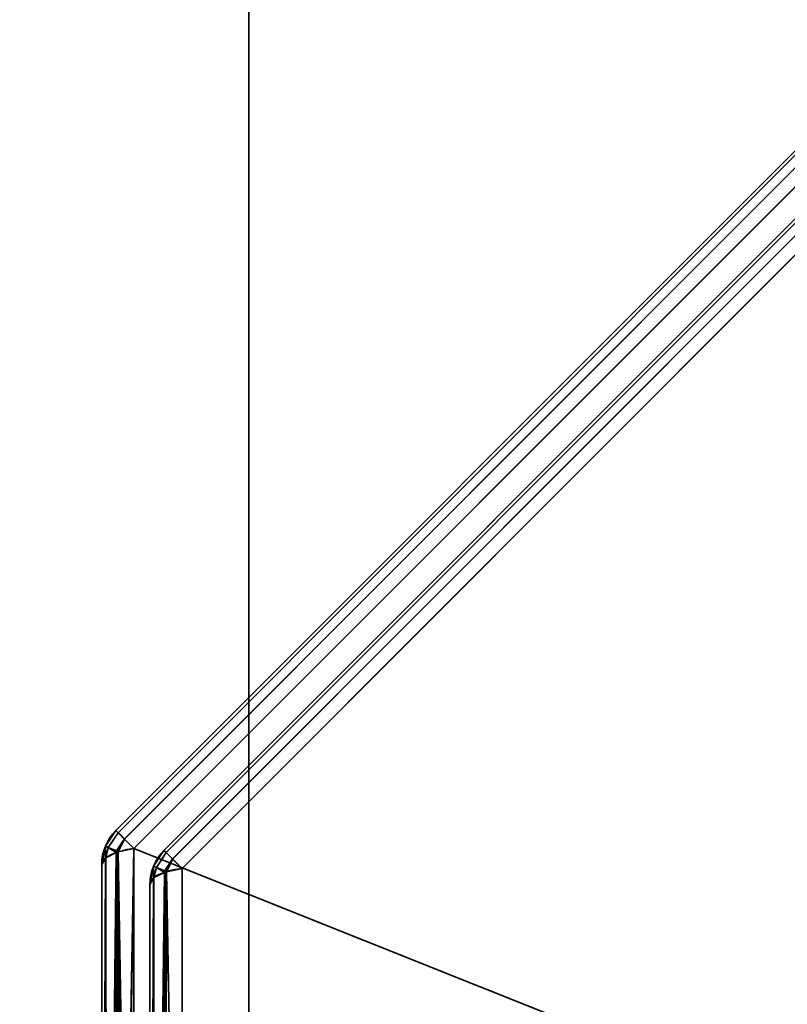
# Model space of a CAD drawing. Header units: millimetres. Extents: x -488 to 6688, y -115 to 115.
# Tile 28 of 256: x -341 to -330, y -11 to 3. Entities that reach past the tile are written whole.
import ezdxf

# ---------------------------------------------------------------- set-up
doc = ezdxf.new("R2010")
doc.units = ezdxf.units.MM
doc.layers.add('151', color=7, linetype='Continuous', true_color=0xffffff)

# ---------------------------------------------------------------- blocks, each defined once
blk = doc.blocks.new('UG_SURFACE_001')
at = {"layer": '151', "color": 252, "linetype": 'Continuous', "lineweight": 35}
for points in [[(-487.5, -15, -10.75), (-487.5, 115, -10.75), (-337.5, 115, -10.75), (-337.5, -15, -10.75)], [(487.5, -15, 2194.25), (487.5, 115, 2194.25), (-487.5, 115, 2194.25), (-487.5, -15, 2194.25)], [(-337.5, -15, -10.75), (-337.5, 115, -10.75), (-337.5, 115, 2044.25), (-337.5, -15, 2044.25)], [(-337.5, -15, 2044.25), (-337.5, 115, 2044.25), (337.5, 115, 2044.25), (337.5, -15, 2044.25)]]:
    blk.add_3dface(points, dxfattribs=at)
blk = doc.blocks.new('UG_SURFACE_051')
at = {"layer": '151', "color": 252, "linetype": 'Continuous', "lineweight": 35}
for points in [[(-339.404, -8.637, 1159.986), (-329.363, 1.404, 1159.986), (-329.395, 1.436, 1159.739), (-339.436, -8.605, 1159.739)], [(-329.363, 1.404, 1012.514), (-339.404, -8.637, 1012.514), (-339.436, -8.605, 1012.761), (-329.395, 1.436, 1012.761)], [(-329.395, 1.436, 1159.739), (-329.395, 1.436, 1012.761), (-339.436, -8.605, 1012.761), (-339.436, -8.605, 1159.739)], [(-329.363, 1.404, 1159.987), (-329.363, 1.404, 1159.986), (-339.404, -8.637, 1159.986), (-339.404, -8.637, 1159.987)], [(-339.404, -8.637, 1159.987), (-339.312, -8.729, 1160.201), (-329.271, 1.312, 1160.201), (-329.363, 1.404, 1159.987)], [(-329.363, 1.404, 1012.513), (-329.271, 1.312, 1012.299), (-339.312, -8.729, 1012.299), (-339.404, -8.637, 1012.513)], [(-339.404, -8.637, 1012.513), (-339.404, -8.637, 1012.514), (-329.363, 1.404, 1012.514), (-329.363, 1.404, 1012.513)], [(-329.27, 1.311, 1160.204), (-329.271, 1.312, 1160.201), (-339.312, -8.729, 1160.201), (-339.311, -8.73, 1160.204)], [(-339.311, -8.73, 1012.296), (-339.312, -8.729, 1012.299), (-329.271, 1.312, 1012.299), (-329.27, 1.311, 1012.296)], [(-339.311, -8.73, 1160.204), (-339.173, -8.868, 1160.357), (-329.132, 1.173, 1160.357), (-329.27, 1.311, 1160.204)], [(-329.27, 1.311, 1012.296), (-329.132, 1.173, 1012.143), (-339.173, -8.868, 1012.143), (-339.311, -8.73, 1012.296)], [(-329.132, 1.173, 1160.357), (-339.173, -8.868, 1160.357), (-339.173, -22.332, 1165.419), (-319.748, -22.332, 1172.723)], [(-339.173, -8.868, 1012.143), (-329.132, 1.173, 1012.143), (-315.668, 1.173, 1007.081), (-315.668, -18.252, 999.777)], [(-338.704, -8.927, 1012.935), (-329.073, 0.704, 1012.935), (-329.105, 0.736, 1013.182), (-338.736, -8.895, 1013.182)], [(-329.105, 0.736, 1159.318), (-338.736, -8.895, 1159.318), (-338.736, -8.895, 1013.182), (-329.105, 0.736, 1013.182)], [(-329.073, 0.704, 1159.565), (-338.704, -8.927, 1159.565), (-338.736, -8.895, 1159.318), (-329.105, 0.736, 1159.318)], [(-329.073, 0.704, 1012.933), (-329.073, 0.704, 1012.935), (-338.704, -8.927, 1012.935), (-338.704, -8.927, 1012.933)], [(-338.704, -8.927, 1012.933), (-338.612, -9.019, 1012.72), (-328.981, 0.612, 1012.72), (-329.073, 0.704, 1012.933)], [(-329.073, 0.704, 1159.567), (-328.981, 0.612, 1159.78), (-338.612, -9.019, 1159.78), (-338.704, -8.927, 1159.567)], [(-338.704, -8.927, 1159.567), (-338.704, -8.927, 1159.565), (-329.073, 0.704, 1159.565), (-329.073, 0.704, 1159.567)], [(-328.98, 0.611, 1012.717), (-328.981, 0.612, 1012.72), (-338.612, -9.019, 1012.72), (-338.611, -9.02, 1012.717)], [(-338.611, -9.02, 1159.783), (-338.612, -9.019, 1159.78), (-328.981, 0.612, 1159.78), (-328.98, 0.611, 1159.783)], [(-338.611, -9.02, 1012.717), (-338.473, -9.157, 1012.564), (-328.843, 0.473, 1012.564), (-328.98, 0.611, 1012.717)], [(-328.98, 0.611, 1159.783), (-328.843, 0.473, 1159.936), (-338.473, -9.157, 1159.936), (-338.611, -9.02, 1159.783)], [(-319.515, -22.565, 1172.105), (-338.473, -21.868, 1164.715), (-338.473, -9.157, 1159.936), (-328.843, 0.473, 1159.936)], [(-328.843, 0.473, 1012.564), (-338.473, -9.157, 1012.564), (-338.473, -21.868, 1007.785), (-319.515, -22.565, 1000.395)], [(-339.587, -8.832, 1012.761), (-339.587, -8.832, 1159.739), (-339.436, -8.605, 1159.739), (-339.436, -8.605, 1012.761)], [(-339.546, -8.851, 1159.987), (-339.404, -8.637, 1159.986), (-339.436, -8.605, 1159.739), (-339.587, -8.832, 1159.739)], [(-339.587, -8.832, 1012.761), (-339.436, -8.605, 1012.761), (-339.404, -8.637, 1012.514), (-339.546, -8.851, 1012.513)], [(-339.546, -8.851, 1159.987), (-339.404, -8.637, 1159.987), (-339.404, -8.637, 1159.986)], [(-339.312, -8.729, 1160.201), (-339.404, -8.637, 1159.987), (-339.546, -8.851, 1159.987), (-339.425, -8.901, 1160.204)], [(-339.425, -8.901, 1012.296), (-339.546, -8.851, 1012.513), (-339.404, -8.637, 1012.513), (-339.312, -8.729, 1012.299)], [(-339.404, -8.637, 1012.514), (-339.404, -8.637, 1012.513), (-339.546, -8.851, 1012.513)], [(-339.425, -8.901, 1160.204), (-339.311, -8.73, 1160.204), (-339.312, -8.729, 1160.201)], [(-339.312, -8.729, 1012.299), (-339.311, -8.73, 1012.296), (-339.425, -8.901, 1012.296)], [(-339.311, -8.73, 1160.204), (-339.425, -8.901, 1160.204), (-339.4, -8.916, 1160.228)], [(-339.4, -8.916, 1012.272), (-339.425, -8.901, 1012.296), (-339.311, -8.73, 1012.296)], [(-339.4, -8.916, 1160.228), (-339.173, -8.868, 1160.357), (-339.311, -8.73, 1160.204)], [(-339.311, -8.73, 1012.296), (-339.173, -8.868, 1012.143), (-339.4, -8.916, 1012.272)], [(-339.588, -8.834, 1012.761), (-339.641, -9.1, 1012.761), (-339.641, -9.1, 1159.739), (-339.588, -8.834, 1159.739)], [(-339.588, -8.834, 1159.739), (-339.641, -9.1, 1159.739), (-339.586, -9.007, 1159.987)], [(-339.586, -9.007, 1012.513), (-339.641, -9.1, 1012.761), (-339.588, -8.834, 1012.761)], [(-339.588, -8.834, 1159.739), (-339.587, -8.832, 1159.739), (-339.587, -8.832, 1012.761), (-339.588, -8.834, 1012.761)], [(-339.587, -8.832, 1159.739), (-339.588, -8.834, 1159.739), (-339.546, -8.851, 1159.987)], [(-339.546, -8.851, 1012.513), (-339.588, -8.834, 1012.761), (-339.587, -8.832, 1012.761)], [(-339.586, -9.007, 1159.987), (-339.546, -8.851, 1159.987), (-339.588, -8.834, 1159.739)], [(-339.588, -8.834, 1012.761), (-339.546, -8.851, 1012.513), (-339.586, -9.007, 1012.513)], [(-339.546, -8.851, 1159.987), (-339.586, -9.007, 1159.987), (-339.583, -9.002, 1160.001)], [(-339.583, -9.002, 1012.499), (-339.586, -9.007, 1012.513), (-339.546, -8.851, 1012.513)], [(-339.546, -8.851, 1159.987), (-339.583, -9.002, 1160.001), (-339.43, -8.926, 1160.202)], [(-339.43, -8.926, 1012.298), (-339.583, -9.002, 1012.499), (-339.546, -8.851, 1012.513)], [(-339.43, -8.926, 1160.202), (-339.425, -8.901, 1160.204), (-339.546, -8.851, 1159.987)], [(-339.546, -8.851, 1012.513), (-339.425, -8.901, 1012.296), (-339.43, -8.926, 1012.298)], [(-339.173, -8.868, 1160.357), (-339.4, -8.916, 1160.228), (-339.41, -22.278, 1165.234)], [(-339.41, -22.278, 1165.234), (-339.373, -22.294, 1165.288), (-339.173, -8.868, 1160.357)], [(-339.4, -8.916, 1012.272), (-339.173, -8.868, 1012.143), (-339.173, -22.332, 1007.081)], [(-339.373, -22.294, 1165.288), (-339.173, -22.332, 1165.419), (-339.173, -8.868, 1160.357)], [(-315.668, -18.252, 999.777), (-319.748, -22.332, 999.777), (-339.173, -22.332, 1007.081), (-339.173, -8.868, 1012.143)], [(-339.583, -9.002, 1160.001), (-339.586, -9.007, 1159.987), (-339.641, -22.1, 1164.627)], [(-339.641, -22.1, 1164.627), (-339.576, -22.198, 1164.96), (-339.583, -9.002, 1160.001)], [(-339.586, -9.007, 1159.987), (-339.641, -9.1, 1159.739), (-339.641, -22.1, 1164.627)], [(-339.586, -9.007, 1012.513), (-339.636, -22.131, 1007.768), (-339.641, -22.1, 1007.873)], [(-339.641, -22.1, 1007.873), (-339.641, -9.1, 1012.761), (-339.586, -9.007, 1012.513)], [(-339.586, -9.007, 1012.513), (-339.567, -22.196, 1007.545), (-339.636, -22.131, 1007.768)], [(-339.586, -9.007, 1012.513), (-339.583, -9.002, 1012.499), (-339.567, -22.196, 1007.545)], [(-339.43, -8.926, 1160.202), (-339.583, -9.002, 1160.001), (-339.576, -22.198, 1164.96)], [(-339.567, -22.196, 1007.545), (-339.583, -9.002, 1012.499), (-339.43, -8.926, 1012.298)], [(-339.418, -8.92, 1160.219), (-339.43, -8.926, 1160.202), (-339.576, -22.198, 1164.96)], [(-339.576, -22.198, 1164.96), (-339.568, -22.21, 1165.002), (-339.418, -8.92, 1160.219)], [(-339.568, -22.21, 1165.002), (-339.41, -22.278, 1165.234), (-339.418, -8.92, 1160.219)], [(-339.43, -8.926, 1012.298), (-339.525, -22.236, 1007.41), (-339.567, -22.196, 1007.545)], [(-339.43, -8.926, 1012.298), (-339.406, -22.276, 1007.272), (-339.525, -22.236, 1007.41)], [(-339.425, -8.901, 1160.204), (-339.43, -8.926, 1160.202), (-339.418, -8.92, 1160.219)], [(-339.418, -8.92, 1012.281), (-339.43, -8.926, 1012.298), (-339.425, -8.901, 1012.296)], [(-339.43, -8.926, 1012.298), (-339.418, -8.92, 1012.281), (-339.406, -22.276, 1007.272)], [(-339.418, -8.92, 1160.219), (-339.4, -8.916, 1160.228), (-339.425, -8.901, 1160.204)], [(-339.425, -8.901, 1012.296), (-339.4, -8.916, 1012.272), (-339.418, -8.92, 1012.281)], [(-339.4, -8.916, 1160.228), (-339.418, -8.92, 1160.219), (-339.41, -22.278, 1165.234)], [(-339.406, -22.276, 1007.272), (-339.418, -8.92, 1012.281), (-339.4, -8.916, 1012.272)], [(-339.4, -8.916, 1012.272), (-339.307, -22.31, 1007.157), (-339.406, -22.276, 1007.272)], [(-339.4, -8.916, 1012.272), (-339.173, -22.332, 1007.081), (-339.307, -22.31, 1007.157)], [(-338.887, -9.122, 1159.318), (-338.887, -9.122, 1013.182), (-338.736, -8.895, 1013.182), (-338.736, -8.895, 1159.318)], [(-338.846, -9.141, 1012.933), (-338.704, -8.927, 1012.935), (-338.736, -8.895, 1013.182), (-338.887, -9.122, 1013.182)], [(-338.887, -9.122, 1159.318), (-338.736, -8.895, 1159.318), (-338.704, -8.927, 1159.565), (-338.846, -9.141, 1159.567)], [(-338.846, -9.141, 1012.933), (-338.704, -8.927, 1012.933), (-338.704, -8.927, 1012.935)], [(-338.612, -9.019, 1012.72), (-338.704, -8.927, 1012.933), (-338.846, -9.141, 1012.933), (-338.725, -9.191, 1012.717)], [(-338.725, -9.191, 1159.783), (-338.846, -9.141, 1159.567), (-338.704, -8.927, 1159.567), (-338.612, -9.019, 1159.78)], [(-338.704, -8.927, 1159.565), (-338.704, -8.927, 1159.567), (-338.846, -9.141, 1159.567)], [(-338.725, -9.191, 1012.717), (-338.611, -9.02, 1012.717), (-338.612, -9.019, 1012.72)], [(-338.612, -9.019, 1159.78), (-338.611, -9.02, 1159.783), (-338.725, -9.191, 1159.783)], [(-339.641, -22.1, 1007.873), (-339.641, -22.1, 1164.627), (-339.641, -9.1, 1159.739), (-339.641, -9.1, 1012.761)], [(-338.888, -9.123, 1159.318), (-338.941, -9.39, 1159.318), (-338.941, -9.39, 1013.182), (-338.888, -9.123, 1013.182)], [(-338.888, -9.123, 1013.182), (-338.941, -9.39, 1013.182), (-338.886, -9.297, 1012.933)], [(-338.886, -9.297, 1159.566), (-338.941, -9.39, 1159.318), (-338.888, -9.123, 1159.318)], [(-338.888, -9.123, 1013.182), (-338.887, -9.122, 1013.182), (-338.887, -9.122, 1159.318), (-338.888, -9.123, 1159.318)], [(-338.887, -9.122, 1013.182), (-338.888, -9.123, 1013.182), (-338.846, -9.141, 1012.933)], [(-338.846, -9.141, 1159.567), (-338.888, -9.123, 1159.318), (-338.887, -9.122, 1159.318)], [(-338.886, -9.297, 1012.933), (-338.846, -9.141, 1012.933), (-338.888, -9.123, 1013.182)], [(-338.888, -9.123, 1159.318), (-338.846, -9.141, 1159.567), (-338.886, -9.297, 1159.566)], [(-338.846, -9.141, 1012.933), (-338.886, -9.297, 1012.933), (-338.883, -9.291, 1012.92)], [(-338.883, -9.291, 1159.58), (-338.886, -9.297, 1159.566), (-338.846, -9.141, 1159.567)], [(-338.846, -9.141, 1012.933), (-338.883, -9.291, 1012.92), (-338.73, -9.216, 1012.718)], [(-338.73, -9.216, 1159.781), (-338.883, -9.291, 1159.58), (-338.846, -9.141, 1159.567)], [(-338.73, -9.216, 1012.718), (-338.725, -9.191, 1012.717), (-338.846, -9.141, 1012.933)], [(-338.846, -9.141, 1159.567), (-338.725, -9.191, 1159.783), (-338.73, -9.216, 1159.781)], [(-338.611, -9.02, 1012.717), (-338.725, -9.191, 1012.717), (-338.7, -9.206, 1012.692)], [(-338.7, -9.206, 1159.808), (-338.725, -9.191, 1159.783), (-338.611, -9.02, 1159.783)], [(-338.718, -21.92, 1007.923), (-338.473, -21.868, 1007.785), (-338.473, -9.157, 1012.564), (-338.7, -9.206, 1012.692)], [(-338.7, -9.206, 1012.692), (-338.473, -9.157, 1012.564), (-338.611, -9.02, 1012.717)], [(-338.611, -9.02, 1159.783), (-338.473, -9.157, 1159.936), (-338.7, -9.206, 1159.808)], [(-338.7, -9.206, 1159.808), (-338.473, -9.157, 1159.936), (-338.473, -21.868, 1164.715)], [(-338.941, -22.1, 1008.403), (-338.883, -22.002, 1008.141), (-338.883, -9.291, 1012.92), (-338.886, -9.297, 1012.933)], [(-338.886, -9.297, 1012.933), (-338.941, -9.39, 1013.182), (-338.941, -22.1, 1008.403)], [(-338.883, -22.002, 1164.359), (-338.941, -22.1, 1164.097), (-338.941, -9.39, 1159.318), (-338.886, -9.297, 1159.566)], [(-338.886, -9.297, 1159.566), (-338.883, -9.291, 1159.58), (-338.883, -22.002, 1164.359)], [(-338.883, -22.002, 1008.141), (-338.718, -21.92, 1007.923), (-338.718, -9.209, 1012.702), (-338.73, -9.216, 1012.718)], [(-338.73, -9.216, 1012.718), (-338.883, -9.291, 1012.92), (-338.883, -22.002, 1008.141)], [(-338.718, -21.92, 1164.577), (-338.883, -22.002, 1164.359), (-338.883, -9.291, 1159.58), (-338.73, -9.216, 1159.781)], [(-338.725, -9.191, 1012.717), (-338.73, -9.216, 1012.718), (-338.718, -9.209, 1012.702)], [(-338.718, -9.209, 1159.798), (-338.73, -9.216, 1159.781), (-338.725, -9.191, 1159.783)], [(-338.73, -9.216, 1159.781), (-338.718, -9.209, 1159.798), (-338.718, -21.92, 1164.577)], [(-338.718, -9.209, 1012.702), (-338.7, -9.206, 1012.692), (-338.725, -9.191, 1012.717)], [(-338.725, -9.191, 1159.783), (-338.7, -9.206, 1159.808), (-338.718, -9.209, 1159.798)], [(-338.7, -9.206, 1012.692), (-338.718, -9.209, 1012.702), (-338.718, -21.92, 1007.923)], [(-338.473, -21.868, 1164.715), (-338.718, -21.92, 1164.577), (-338.718, -9.209, 1159.798), (-338.7, -9.206, 1159.808)], [(-338.941, -9.39, 1159.318), (-338.941, -22.1, 1164.097), (-338.941, -22.1, 1008.403), (-338.941, -9.39, 1013.182)]]:
    blk.add_3dface(points, dxfattribs=at)
blk = doc.blocks.new('UG_SURFACE_054')
at = {"layer": '151', "color": 252, "linetype": 'Continuous', "lineweight": 35}
for points in [[(-339.404, -8.637, 1159.986), (-329.363, 1.404, 1159.986), (-329.395, 1.436, 1159.739), (-339.436, -8.605, 1159.739)], [(-329.363, 1.404, 1012.514), (-339.404, -8.637, 1012.514), (-339.436, -8.605, 1012.761), (-329.395, 1.436, 1012.761)], [(-329.395, 1.436, 1159.739), (-329.395, 1.436, 1012.761), (-339.436, -8.605, 1012.761), (-339.436, -8.605, 1159.739)], [(-329.363, 1.404, 1159.987), (-329.363, 1.404, 1159.986), (-339.404, -8.637, 1159.986), (-339.404, -8.637, 1159.987)], [(-339.404, -8.637, 1159.987), (-339.312, -8.729, 1160.201), (-329.271, 1.312, 1160.201), (-329.363, 1.404, 1159.987)], [(-329.363, 1.404, 1012.513), (-329.271, 1.312, 1012.299), (-339.312, -8.729, 1012.299), (-339.404, -8.637, 1012.513)], [(-339.404, -8.637, 1012.513), (-339.404, -8.637, 1012.514), (-329.363, 1.404, 1012.514), (-329.363, 1.404, 1012.513)], [(-329.27, 1.311, 1160.204), (-329.271, 1.312, 1160.201), (-339.312, -8.729, 1160.201), (-339.311, -8.73, 1160.204)], [(-339.311, -8.73, 1012.296), (-339.312, -8.729, 1012.299), (-329.271, 1.312, 1012.299), (-329.27, 1.311, 1012.296)], [(-339.311, -8.73, 1160.204), (-339.173, -8.868, 1160.357), (-329.132, 1.173, 1160.357), (-329.27, 1.311, 1160.204)], [(-329.27, 1.311, 1012.296), (-329.132, 1.173, 1012.143), (-339.173, -8.868, 1012.143), (-339.311, -8.73, 1012.296)], [(-329.132, 1.173, 1160.357), (-339.173, -8.868, 1160.357), (-339.173, -22.332, 1165.419), (-319.748, -22.332, 1172.723)], [(-339.173, -8.868, 1012.143), (-329.132, 1.173, 1012.143), (-315.668, 1.173, 1007.081), (-315.668, -18.252, 999.777)], [(-338.704, -8.927, 1012.935), (-329.073, 0.704, 1012.935), (-329.105, 0.736, 1013.182), (-338.736, -8.895, 1013.182)], [(-329.105, 0.736, 1159.318), (-338.736, -8.895, 1159.318), (-338.736, -8.895, 1013.182), (-329.105, 0.736, 1013.182)], [(-329.073, 0.704, 1159.565), (-338.704, -8.927, 1159.565), (-338.736, -8.895, 1159.318), (-329.105, 0.736, 1159.318)], [(-329.073, 0.704, 1012.933), (-329.073, 0.704, 1012.935), (-338.704, -8.927, 1012.935), (-338.704, -8.927, 1012.933)], [(-338.704, -8.927, 1012.933), (-338.612, -9.019, 1012.72), (-328.981, 0.612, 1012.72), (-329.073, 0.704, 1012.933)], [(-329.073, 0.704, 1159.567), (-328.981, 0.612, 1159.78), (-338.612, -9.019, 1159.78), (-338.704, -8.927, 1159.567)], [(-338.704, -8.927, 1159.567), (-338.704, -8.927, 1159.565), (-329.073, 0.704, 1159.565), (-329.073, 0.704, 1159.567)], [(-328.98, 0.611, 1012.717), (-328.981, 0.612, 1012.72), (-338.612, -9.019, 1012.72), (-338.611, -9.02, 1012.717)], [(-338.611, -9.02, 1159.783), (-338.612, -9.019, 1159.78), (-328.981, 0.612, 1159.78), (-328.98, 0.611, 1159.783)], [(-338.611, -9.02, 1012.717), (-338.473, -9.157, 1012.564), (-328.843, 0.473, 1012.564), (-328.98, 0.611, 1012.717)], [(-328.98, 0.611, 1159.783), (-328.843, 0.473, 1159.936), (-338.473, -9.157, 1159.936), (-338.611, -9.02, 1159.783)], [(-319.515, -22.565, 1172.105), (-338.473, -21.868, 1164.715), (-338.473, -9.157, 1159.936), (-328.843, 0.473, 1159.936)], [(-328.843, 0.473, 1012.564), (-338.473, -9.157, 1012.564), (-338.473, -21.868, 1007.785), (-319.515, -22.565, 1000.395)], [(-339.587, -8.832, 1012.761), (-339.587, -8.832, 1159.739), (-339.436, -8.605, 1159.739), (-339.436, -8.605, 1012.761)], [(-339.546, -8.851, 1159.987), (-339.404, -8.637, 1159.986), (-339.436, -8.605, 1159.739), (-339.587, -8.832, 1159.739)], [(-339.587, -8.832, 1012.761), (-339.436, -8.605, 1012.761), (-339.404, -8.637, 1012.514), (-339.546, -8.851, 1012.513)], [(-339.546, -8.851, 1159.987), (-339.404, -8.637, 1159.987), (-339.404, -8.637, 1159.986)], [(-339.312, -8.729, 1160.201), (-339.404, -8.637, 1159.987), (-339.546, -8.851, 1159.987), (-339.425, -8.901, 1160.204)], [(-339.425, -8.901, 1012.296), (-339.546, -8.851, 1012.513), (-339.404, -8.637, 1012.513), (-339.312, -8.729, 1012.299)], [(-339.404, -8.637, 1012.514), (-339.404, -8.637, 1012.513), (-339.546, -8.851, 1012.513)], [(-339.425, -8.901, 1160.204), (-339.311, -8.73, 1160.204), (-339.312, -8.729, 1160.201)], [(-339.312, -8.729, 1012.299), (-339.311, -8.73, 1012.296), (-339.425, -8.901, 1012.296)], [(-339.311, -8.73, 1160.204), (-339.425, -8.901, 1160.204), (-339.4, -8.916, 1160.228)], [(-339.4, -8.916, 1012.272), (-339.425, -8.901, 1012.296), (-339.311, -8.73, 1012.296)], [(-339.4, -8.916, 1160.228), (-339.173, -8.868, 1160.357), (-339.311, -8.73, 1160.204)], [(-339.311, -8.73, 1012.296), (-339.173, -8.868, 1012.143), (-339.4, -8.916, 1012.272)], [(-339.588, -8.834, 1012.761), (-339.641, -9.1, 1012.761), (-339.641, -9.1, 1159.739), (-339.588, -8.834, 1159.739)], [(-339.588, -8.834, 1159.739), (-339.641, -9.1, 1159.739), (-339.586, -9.007, 1159.987)], [(-339.586, -9.007, 1012.513), (-339.641, -9.1, 1012.761), (-339.588, -8.834, 1012.761)], [(-339.588, -8.834, 1159.739), (-339.587, -8.832, 1159.739), (-339.587, -8.832, 1012.761), (-339.588, -8.834, 1012.761)], [(-339.587, -8.832, 1159.739), (-339.588, -8.834, 1159.739), (-339.546, -8.851, 1159.987)], [(-339.546, -8.851, 1012.513), (-339.588, -8.834, 1012.761), (-339.587, -8.832, 1012.761)], [(-339.586, -9.007, 1159.987), (-339.546, -8.851, 1159.987), (-339.588, -8.834, 1159.739)], [(-339.588, -8.834, 1012.761), (-339.546, -8.851, 1012.513), (-339.586, -9.007, 1012.513)], [(-339.546, -8.851, 1159.987), (-339.586, -9.007, 1159.987), (-339.583, -9.002, 1160.001)], [(-339.583, -9.002, 1012.499), (-339.586, -9.007, 1012.513), (-339.546, -8.851, 1012.513)], [(-339.546, -8.851, 1159.987), (-339.583, -9.002, 1160.001), (-339.43, -8.926, 1160.202)], [(-339.43, -8.926, 1012.298), (-339.583, -9.002, 1012.499), (-339.546, -8.851, 1012.513)], [(-339.43, -8.926, 1160.202), (-339.425, -8.901, 1160.204), (-339.546, -8.851, 1159.987)], [(-339.546, -8.851, 1012.513), (-339.425, -8.901, 1012.296), (-339.43, -8.926, 1012.298)], [(-339.173, -8.868, 1160.357), (-339.4, -8.916, 1160.228), (-339.41, -22.278, 1165.234)], [(-339.41, -22.278, 1165.234), (-339.373, -22.294, 1165.288), (-339.173, -8.868, 1160.357)], [(-339.4, -8.916, 1012.272), (-339.173, -8.868, 1012.143), (-339.173, -22.332, 1007.081)], [(-339.373, -22.294, 1165.288), (-339.173, -22.332, 1165.419), (-339.173, -8.868, 1160.357)], [(-315.668, -18.252, 999.777), (-319.748, -22.332, 999.777), (-339.173, -22.332, 1007.081), (-339.173, -8.868, 1012.143)], [(-339.583, -9.002, 1160.001), (-339.586, -9.007, 1159.987), (-339.641, -22.1, 1164.627)], [(-339.641, -22.1, 1164.627), (-339.576, -22.198, 1164.96), (-339.583, -9.002, 1160.001)], [(-339.586, -9.007, 1159.987), (-339.641, -9.1, 1159.739), (-339.641, -22.1, 1164.627)], [(-339.586, -9.007, 1012.513), (-339.636, -22.131, 1007.768), (-339.641, -22.1, 1007.873)], [(-339.641, -22.1, 1007.873), (-339.641, -9.1, 1012.761), (-339.586, -9.007, 1012.513)], [(-339.586, -9.007, 1012.513), (-339.567, -22.196, 1007.545), (-339.636, -22.131, 1007.768)], [(-339.586, -9.007, 1012.513), (-339.583, -9.002, 1012.499), (-339.567, -22.196, 1007.545)], [(-339.43, -8.926, 1160.202), (-339.583, -9.002, 1160.001), (-339.576, -22.198, 1164.96)], [(-339.567, -22.196, 1007.545), (-339.583, -9.002, 1012.499), (-339.43, -8.926, 1012.298)], [(-339.418, -8.92, 1160.219), (-339.43, -8.926, 1160.202), (-339.576, -22.198, 1164.96)], [(-339.576, -22.198, 1164.96), (-339.568, -22.21, 1165.002), (-339.418, -8.92, 1160.219)], [(-339.568, -22.21, 1165.002), (-339.41, -22.278, 1165.234), (-339.418, -8.92, 1160.219)], [(-339.43, -8.926, 1012.298), (-339.525, -22.236, 1007.41), (-339.567, -22.196, 1007.545)], [(-339.43, -8.926, 1012.298), (-339.406, -22.276, 1007.272), (-339.525, -22.236, 1007.41)], [(-339.425, -8.901, 1160.204), (-339.43, -8.926, 1160.202), (-339.418, -8.92, 1160.219)], [(-339.418, -8.92, 1012.281), (-339.43, -8.926, 1012.298), (-339.425, -8.901, 1012.296)], [(-339.43, -8.926, 1012.298), (-339.418, -8.92, 1012.281), (-339.406, -22.276, 1007.272)], [(-339.418, -8.92, 1160.219), (-339.4, -8.916, 1160.228), (-339.425, -8.901, 1160.204)], [(-339.425, -8.901, 1012.296), (-339.4, -8.916, 1012.272), (-339.418, -8.92, 1012.281)], [(-339.4, -8.916, 1160.228), (-339.418, -8.92, 1160.219), (-339.41, -22.278, 1165.234)], [(-339.406, -22.276, 1007.272), (-339.418, -8.92, 1012.281), (-339.4, -8.916, 1012.272)], [(-339.4, -8.916, 1012.272), (-339.307, -22.31, 1007.157), (-339.406, -22.276, 1007.272)], [(-339.4, -8.916, 1012.272), (-339.173, -22.332, 1007.081), (-339.307, -22.31, 1007.157)], [(-338.887, -9.122, 1159.318), (-338.887, -9.122, 1013.182), (-338.736, -8.895, 1013.182), (-338.736, -8.895, 1159.318)], [(-338.846, -9.141, 1012.933), (-338.704, -8.927, 1012.935), (-338.736, -8.895, 1013.182), (-338.887, -9.122, 1013.182)], [(-338.887, -9.122, 1159.318), (-338.736, -8.895, 1159.318), (-338.704, -8.927, 1159.565), (-338.846, -9.141, 1159.567)], [(-338.846, -9.141, 1012.933), (-338.704, -8.927, 1012.933), (-338.704, -8.927, 1012.935)], [(-338.612, -9.019, 1012.72), (-338.704, -8.927, 1012.933), (-338.846, -9.141, 1012.933), (-338.725, -9.191, 1012.717)], [(-338.725, -9.191, 1159.783), (-338.846, -9.141, 1159.567), (-338.704, -8.927, 1159.567), (-338.612, -9.019, 1159.78)], [(-338.704, -8.927, 1159.565), (-338.704, -8.927, 1159.567), (-338.846, -9.141, 1159.567)], [(-338.725, -9.191, 1012.717), (-338.611, -9.02, 1012.717), (-338.612, -9.019, 1012.72)], [(-338.612, -9.019, 1159.78), (-338.611, -9.02, 1159.783), (-338.725, -9.191, 1159.783)], [(-339.641, -22.1, 1007.873), (-339.641, -22.1, 1164.627), (-339.641, -9.1, 1159.739), (-339.641, -9.1, 1012.761)], [(-338.888, -9.123, 1159.318), (-338.941, -9.39, 1159.318), (-338.941, -9.39, 1013.182), (-338.888, -9.123, 1013.182)], [(-338.888, -9.123, 1013.182), (-338.941, -9.39, 1013.182), (-338.886, -9.297, 1012.933)], [(-338.886, -9.297, 1159.566), (-338.941, -9.39, 1159.318), (-338.888, -9.123, 1159.318)], [(-338.888, -9.123, 1013.182), (-338.887, -9.122, 1013.182), (-338.887, -9.122, 1159.318), (-338.888, -9.123, 1159.318)], [(-338.887, -9.122, 1013.182), (-338.888, -9.123, 1013.182), (-338.846, -9.141, 1012.933)], [(-338.846, -9.141, 1159.567), (-338.888, -9.123, 1159.318), (-338.887, -9.122, 1159.318)], [(-338.886, -9.297, 1012.933), (-338.846, -9.141, 1012.933), (-338.888, -9.123, 1013.182)], [(-338.888, -9.123, 1159.318), (-338.846, -9.141, 1159.567), (-338.886, -9.297, 1159.566)], [(-338.846, -9.141, 1012.933), (-338.886, -9.297, 1012.933), (-338.883, -9.291, 1012.92)], [(-338.883, -9.291, 1159.58), (-338.886, -9.297, 1159.566), (-338.846, -9.141, 1159.567)], [(-338.846, -9.141, 1012.933), (-338.883, -9.291, 1012.92), (-338.73, -9.216, 1012.718)], [(-338.73, -9.216, 1159.781), (-338.883, -9.291, 1159.58), (-338.846, -9.141, 1159.567)], [(-338.73, -9.216, 1012.718), (-338.725, -9.191, 1012.717), (-338.846, -9.141, 1012.933)], [(-338.846, -9.141, 1159.567), (-338.725, -9.191, 1159.783), (-338.73, -9.216, 1159.781)], [(-338.611, -9.02, 1012.717), (-338.725, -9.191, 1012.717), (-338.7, -9.206, 1012.692)], [(-338.7, -9.206, 1159.808), (-338.725, -9.191, 1159.783), (-338.611, -9.02, 1159.783)], [(-338.718, -21.92, 1007.923), (-338.473, -21.868, 1007.785), (-338.473, -9.157, 1012.564), (-338.7, -9.206, 1012.692)], [(-338.7, -9.206, 1012.692), (-338.473, -9.157, 1012.564), (-338.611, -9.02, 1012.717)], [(-338.611, -9.02, 1159.783), (-338.473, -9.157, 1159.936), (-338.7, -9.206, 1159.808)], [(-338.7, -9.206, 1159.808), (-338.473, -9.157, 1159.936), (-338.473, -21.868, 1164.715)], [(-338.941, -22.1, 1008.403), (-338.883, -22.002, 1008.141), (-338.883, -9.291, 1012.92), (-338.886, -9.297, 1012.933)], [(-338.886, -9.297, 1012.933), (-338.941, -9.39, 1013.182), (-338.941, -22.1, 1008.403)], [(-338.883, -22.002, 1164.359), (-338.941, -22.1, 1164.097), (-338.941, -9.39, 1159.318), (-338.886, -9.297, 1159.566)], [(-338.886, -9.297, 1159.566), (-338.883, -9.291, 1159.58), (-338.883, -22.002, 1164.359)], [(-338.883, -22.002, 1008.141), (-338.718, -21.92, 1007.923), (-338.718, -9.209, 1012.702), (-338.73, -9.216, 1012.718)], [(-338.73, -9.216, 1012.718), (-338.883, -9.291, 1012.92), (-338.883, -22.002, 1008.141)], [(-338.718, -21.92, 1164.577), (-338.883, -22.002, 1164.359), (-338.883, -9.291, 1159.58), (-338.73, -9.216, 1159.781)], [(-338.725, -9.191, 1012.717), (-338.73, -9.216, 1012.718), (-338.718, -9.209, 1012.702)], [(-338.718, -9.209, 1159.798), (-338.73, -9.216, 1159.781), (-338.725, -9.191, 1159.783)], [(-338.73, -9.216, 1159.781), (-338.718, -9.209, 1159.798), (-338.718, -21.92, 1164.577)], [(-338.718, -9.209, 1012.702), (-338.7, -9.206, 1012.692), (-338.725, -9.191, 1012.717)], [(-338.725, -9.191, 1159.783), (-338.7, -9.206, 1159.808), (-338.718, -9.209, 1159.798)], [(-338.7, -9.206, 1012.692), (-338.718, -9.209, 1012.702), (-338.718, -21.92, 1007.923)], [(-338.473, -21.868, 1164.715), (-338.718, -21.92, 1164.577), (-338.718, -9.209, 1159.798), (-338.7, -9.206, 1159.808)], [(-338.941, -9.39, 1159.318), (-338.941, -22.1, 1164.097), (-338.941, -22.1, 1008.403), (-338.941, -9.39, 1013.182)]]:
    blk.add_3dface(points, dxfattribs=at)
blk = doc.blocks.new('UG_SURFACE_061')
at = {"layer": '151', "color": 252, "linetype": 'Continuous', "lineweight": 35}
for points in [[(-339.404, -8.637, 1159.986), (-329.363, 1.404, 1159.986), (-329.395, 1.436, 1159.739), (-339.436, -8.605, 1159.739)], [(-329.363, 1.404, 1012.514), (-339.404, -8.637, 1012.514), (-339.436, -8.605, 1012.761), (-329.395, 1.436, 1012.761)], [(-329.395, 1.436, 1159.739), (-329.395, 1.436, 1012.761), (-339.436, -8.605, 1012.761), (-339.436, -8.605, 1159.739)], [(-329.363, 1.404, 1159.987), (-329.363, 1.404, 1159.986), (-339.404, -8.637, 1159.986), (-339.404, -8.637, 1159.987)], [(-339.404, -8.637, 1159.987), (-339.312, -8.729, 1160.201), (-329.271, 1.312, 1160.201), (-329.363, 1.404, 1159.987)], [(-329.363, 1.404, 1012.513), (-329.271, 1.312, 1012.299), (-339.312, -8.729, 1012.299), (-339.404, -8.637, 1012.513)], [(-339.404, -8.637, 1012.513), (-339.404, -8.637, 1012.514), (-329.363, 1.404, 1012.514), (-329.363, 1.404, 1012.513)], [(-329.27, 1.311, 1160.204), (-329.271, 1.312, 1160.201), (-339.312, -8.729, 1160.201), (-339.311, -8.73, 1160.204)], [(-339.311, -8.73, 1012.296), (-339.312, -8.729, 1012.299), (-329.271, 1.312, 1012.299), (-329.27, 1.311, 1012.296)], [(-339.311, -8.73, 1160.204), (-339.173, -8.868, 1160.357), (-329.132, 1.173, 1160.357), (-329.27, 1.311, 1160.204)], [(-329.27, 1.311, 1012.296), (-329.132, 1.173, 1012.143), (-339.173, -8.868, 1012.143), (-339.311, -8.73, 1012.296)], [(-329.132, 1.173, 1160.357), (-339.173, -8.868, 1160.357), (-339.173, -22.332, 1165.419), (-319.748, -22.332, 1172.723)], [(-339.173, -8.868, 1012.143), (-329.132, 1.173, 1012.143), (-315.668, 1.173, 1007.081), (-315.668, -18.252, 999.777)], [(-338.704, -8.927, 1012.935), (-329.073, 0.704, 1012.935), (-329.105, 0.736, 1013.182), (-338.736, -8.895, 1013.182)], [(-329.105, 0.736, 1159.318), (-338.736, -8.895, 1159.318), (-338.736, -8.895, 1013.182), (-329.105, 0.736, 1013.182)], [(-329.073, 0.704, 1159.565), (-338.704, -8.927, 1159.565), (-338.736, -8.895, 1159.318), (-329.105, 0.736, 1159.318)], [(-329.073, 0.704, 1012.933), (-329.073, 0.704, 1012.935), (-338.704, -8.927, 1012.935), (-338.704, -8.927, 1012.933)], [(-338.704, -8.927, 1012.933), (-338.612, -9.019, 1012.72), (-328.981, 0.612, 1012.72), (-329.073, 0.704, 1012.933)], [(-329.073, 0.704, 1159.567), (-328.981, 0.612, 1159.78), (-338.612, -9.019, 1159.78), (-338.704, -8.927, 1159.567)], [(-338.704, -8.927, 1159.567), (-338.704, -8.927, 1159.565), (-329.073, 0.704, 1159.565), (-329.073, 0.704, 1159.567)], [(-328.98, 0.611, 1012.717), (-328.981, 0.612, 1012.72), (-338.612, -9.019, 1012.72), (-338.611, -9.02, 1012.717)], [(-338.611, -9.02, 1159.783), (-338.612, -9.019, 1159.78), (-328.981, 0.612, 1159.78), (-328.98, 0.611, 1159.783)], [(-338.611, -9.02, 1012.717), (-338.473, -9.157, 1012.564), (-328.843, 0.473, 1012.564), (-328.98, 0.611, 1012.717)], [(-328.98, 0.611, 1159.783), (-328.843, 0.473, 1159.936), (-338.473, -9.157, 1159.936), (-338.611, -9.02, 1159.783)], [(-319.515, -22.565, 1172.105), (-338.473, -21.868, 1164.715), (-338.473, -9.157, 1159.936), (-328.843, 0.473, 1159.936)], [(-328.843, 0.473, 1012.564), (-338.473, -9.157, 1012.564), (-338.473, -21.868, 1007.785), (-319.515, -22.565, 1000.395)], [(-339.587, -8.832, 1012.761), (-339.587, -8.832, 1159.739), (-339.436, -8.605, 1159.739), (-339.436, -8.605, 1012.761)], [(-339.546, -8.851, 1159.987), (-339.404, -8.637, 1159.986), (-339.436, -8.605, 1159.739), (-339.587, -8.832, 1159.739)], [(-339.587, -8.832, 1012.761), (-339.436, -8.605, 1012.761), (-339.404, -8.637, 1012.514), (-339.546, -8.851, 1012.513)], [(-339.546, -8.851, 1159.987), (-339.404, -8.637, 1159.987), (-339.404, -8.637, 1159.986)], [(-339.312, -8.729, 1160.201), (-339.404, -8.637, 1159.987), (-339.546, -8.851, 1159.987), (-339.425, -8.901, 1160.204)], [(-339.425, -8.901, 1012.296), (-339.546, -8.851, 1012.513), (-339.404, -8.637, 1012.513), (-339.312, -8.729, 1012.299)], [(-339.404, -8.637, 1012.514), (-339.404, -8.637, 1012.513), (-339.546, -8.851, 1012.513)], [(-339.425, -8.901, 1160.204), (-339.311, -8.73, 1160.204), (-339.312, -8.729, 1160.201)], [(-339.312, -8.729, 1012.299), (-339.311, -8.73, 1012.296), (-339.425, -8.901, 1012.296)], [(-339.311, -8.73, 1160.204), (-339.425, -8.901, 1160.204), (-339.4, -8.916, 1160.228)], [(-339.4, -8.916, 1012.272), (-339.425, -8.901, 1012.296), (-339.311, -8.73, 1012.296)], [(-339.4, -8.916, 1160.228), (-339.173, -8.868, 1160.357), (-339.311, -8.73, 1160.204)], [(-339.311, -8.73, 1012.296), (-339.173, -8.868, 1012.143), (-339.4, -8.916, 1012.272)], [(-339.588, -8.834, 1012.761), (-339.641, -9.1, 1012.761), (-339.641, -9.1, 1159.739), (-339.588, -8.834, 1159.739)], [(-339.588, -8.834, 1159.739), (-339.641, -9.1, 1159.739), (-339.586, -9.007, 1159.987)], [(-339.586, -9.007, 1012.513), (-339.641, -9.1, 1012.761), (-339.588, -8.834, 1012.761)], [(-339.588, -8.834, 1159.739), (-339.587, -8.832, 1159.739), (-339.587, -8.832, 1012.761), (-339.588, -8.834, 1012.761)], [(-339.587, -8.832, 1159.739), (-339.588, -8.834, 1159.739), (-339.546, -8.851, 1159.987)], [(-339.546, -8.851, 1012.513), (-339.588, -8.834, 1012.761), (-339.587, -8.832, 1012.761)], [(-339.586, -9.007, 1159.987), (-339.546, -8.851, 1159.987), (-339.588, -8.834, 1159.739)], [(-339.588, -8.834, 1012.761), (-339.546, -8.851, 1012.513), (-339.586, -9.007, 1012.513)], [(-339.546, -8.851, 1159.987), (-339.586, -9.007, 1159.987), (-339.583, -9.002, 1160.001)], [(-339.583, -9.002, 1012.499), (-339.586, -9.007, 1012.513), (-339.546, -8.851, 1012.513)], [(-339.546, -8.851, 1159.987), (-339.583, -9.002, 1160.001), (-339.43, -8.926, 1160.202)], [(-339.43, -8.926, 1012.298), (-339.583, -9.002, 1012.499), (-339.546, -8.851, 1012.513)], [(-339.43, -8.926, 1160.202), (-339.425, -8.901, 1160.204), (-339.546, -8.851, 1159.987)], [(-339.546, -8.851, 1012.513), (-339.425, -8.901, 1012.296), (-339.43, -8.926, 1012.298)], [(-339.173, -8.868, 1160.357), (-339.4, -8.916, 1160.228), (-339.41, -22.278, 1165.234)], [(-339.41, -22.278, 1165.234), (-339.373, -22.294, 1165.288), (-339.173, -8.868, 1160.357)], [(-339.4, -8.916, 1012.272), (-339.173, -8.868, 1012.143), (-339.173, -22.332, 1007.081)], [(-339.373, -22.294, 1165.288), (-339.173, -22.332, 1165.419), (-339.173, -8.868, 1160.357)], [(-315.668, -18.252, 999.777), (-319.748, -22.332, 999.777), (-339.173, -22.332, 1007.081), (-339.173, -8.868, 1012.143)], [(-339.583, -9.002, 1160.001), (-339.586, -9.007, 1159.987), (-339.641, -22.1, 1164.627)], [(-339.641, -22.1, 1164.627), (-339.576, -22.198, 1164.96), (-339.583, -9.002, 1160.001)], [(-339.586, -9.007, 1159.987), (-339.641, -9.1, 1159.739), (-339.641, -22.1, 1164.627)], [(-339.586, -9.007, 1012.513), (-339.636, -22.131, 1007.768), (-339.641, -22.1, 1007.873)], [(-339.641, -22.1, 1007.873), (-339.641, -9.1, 1012.761), (-339.586, -9.007, 1012.513)], [(-339.586, -9.007, 1012.513), (-339.567, -22.196, 1007.545), (-339.636, -22.131, 1007.768)], [(-339.586, -9.007, 1012.513), (-339.583, -9.002, 1012.499), (-339.567, -22.196, 1007.545)], [(-339.43, -8.926, 1160.202), (-339.583, -9.002, 1160.001), (-339.576, -22.198, 1164.96)], [(-339.567, -22.196, 1007.545), (-339.583, -9.002, 1012.499), (-339.43, -8.926, 1012.298)], [(-339.418, -8.92, 1160.219), (-339.43, -8.926, 1160.202), (-339.576, -22.198, 1164.96)], [(-339.576, -22.198, 1164.96), (-339.568, -22.21, 1165.002), (-339.418, -8.92, 1160.219)], [(-339.568, -22.21, 1165.002), (-339.41, -22.278, 1165.234), (-339.418, -8.92, 1160.219)], [(-339.43, -8.926, 1012.298), (-339.525, -22.236, 1007.41), (-339.567, -22.196, 1007.545)], [(-339.43, -8.926, 1012.298), (-339.406, -22.276, 1007.272), (-339.525, -22.236, 1007.41)], [(-339.425, -8.901, 1160.204), (-339.43, -8.926, 1160.202), (-339.418, -8.92, 1160.219)], [(-339.418, -8.92, 1012.281), (-339.43, -8.926, 1012.298), (-339.425, -8.901, 1012.296)], [(-339.43, -8.926, 1012.298), (-339.418, -8.92, 1012.281), (-339.406, -22.276, 1007.272)], [(-339.418, -8.92, 1160.219), (-339.4, -8.916, 1160.228), (-339.425, -8.901, 1160.204)], [(-339.425, -8.901, 1012.296), (-339.4, -8.916, 1012.272), (-339.418, -8.92, 1012.281)], [(-339.4, -8.916, 1160.228), (-339.418, -8.92, 1160.219), (-339.41, -22.278, 1165.234)], [(-339.406, -22.276, 1007.272), (-339.418, -8.92, 1012.281), (-339.4, -8.916, 1012.272)], [(-339.4, -8.916, 1012.272), (-339.307, -22.31, 1007.157), (-339.406, -22.276, 1007.272)], [(-339.4, -8.916, 1012.272), (-339.173, -22.332, 1007.081), (-339.307, -22.31, 1007.157)], [(-338.887, -9.122, 1159.318), (-338.887, -9.122, 1013.182), (-338.736, -8.895, 1013.182), (-338.736, -8.895, 1159.318)], [(-338.846, -9.141, 1012.933), (-338.704, -8.927, 1012.935), (-338.736, -8.895, 1013.182), (-338.887, -9.122, 1013.182)], [(-338.887, -9.122, 1159.318), (-338.736, -8.895, 1159.318), (-338.704, -8.927, 1159.565), (-338.846, -9.141, 1159.567)], [(-338.846, -9.141, 1012.933), (-338.704, -8.927, 1012.933), (-338.704, -8.927, 1012.935)], [(-338.612, -9.019, 1012.72), (-338.704, -8.927, 1012.933), (-338.846, -9.141, 1012.933), (-338.725, -9.191, 1012.717)], [(-338.725, -9.191, 1159.783), (-338.846, -9.141, 1159.567), (-338.704, -8.927, 1159.567), (-338.612, -9.019, 1159.78)], [(-338.704, -8.927, 1159.565), (-338.704, -8.927, 1159.567), (-338.846, -9.141, 1159.567)], [(-338.725, -9.191, 1012.717), (-338.611, -9.02, 1012.717), (-338.612, -9.019, 1012.72)], [(-338.612, -9.019, 1159.78), (-338.611, -9.02, 1159.783), (-338.725, -9.191, 1159.783)], [(-339.641, -22.1, 1007.873), (-339.641, -22.1, 1164.627), (-339.641, -9.1, 1159.739), (-339.641, -9.1, 1012.761)], [(-338.888, -9.123, 1159.318), (-338.941, -9.39, 1159.318), (-338.941, -9.39, 1013.182), (-338.888, -9.123, 1013.182)], [(-338.888, -9.123, 1013.182), (-338.941, -9.39, 1013.182), (-338.886, -9.297, 1012.933)], [(-338.886, -9.297, 1159.566), (-338.941, -9.39, 1159.318), (-338.888, -9.123, 1159.318)], [(-338.888, -9.123, 1013.182), (-338.887, -9.122, 1013.182), (-338.887, -9.122, 1159.318), (-338.888, -9.123, 1159.318)], [(-338.887, -9.122, 1013.182), (-338.888, -9.123, 1013.182), (-338.846, -9.141, 1012.933)], [(-338.846, -9.141, 1159.567), (-338.888, -9.123, 1159.318), (-338.887, -9.122, 1159.318)], [(-338.886, -9.297, 1012.933), (-338.846, -9.141, 1012.933), (-338.888, -9.123, 1013.182)], [(-338.888, -9.123, 1159.318), (-338.846, -9.141, 1159.567), (-338.886, -9.297, 1159.566)], [(-338.846, -9.141, 1012.933), (-338.886, -9.297, 1012.933), (-338.883, -9.291, 1012.92)], [(-338.883, -9.291, 1159.58), (-338.886, -9.297, 1159.566), (-338.846, -9.141, 1159.567)], [(-338.846, -9.141, 1012.933), (-338.883, -9.291, 1012.92), (-338.73, -9.216, 1012.718)], [(-338.73, -9.216, 1159.781), (-338.883, -9.291, 1159.58), (-338.846, -9.141, 1159.567)], [(-338.73, -9.216, 1012.718), (-338.725, -9.191, 1012.717), (-338.846, -9.141, 1012.933)], [(-338.846, -9.141, 1159.567), (-338.725, -9.191, 1159.783), (-338.73, -9.216, 1159.781)], [(-338.611, -9.02, 1012.717), (-338.725, -9.191, 1012.717), (-338.7, -9.206, 1012.692)], [(-338.7, -9.206, 1159.808), (-338.725, -9.191, 1159.783), (-338.611, -9.02, 1159.783)], [(-338.718, -21.92, 1007.923), (-338.473, -21.868, 1007.785), (-338.473, -9.157, 1012.564), (-338.7, -9.206, 1012.692)], [(-338.7, -9.206, 1012.692), (-338.473, -9.157, 1012.564), (-338.611, -9.02, 1012.717)], [(-338.611, -9.02, 1159.783), (-338.473, -9.157, 1159.936), (-338.7, -9.206, 1159.808)], [(-338.7, -9.206, 1159.808), (-338.473, -9.157, 1159.936), (-338.473, -21.868, 1164.715)], [(-338.941, -22.1, 1008.403), (-338.883, -22.002, 1008.141), (-338.883, -9.291, 1012.92), (-338.886, -9.297, 1012.933)], [(-338.886, -9.297, 1012.933), (-338.941, -9.39, 1013.182), (-338.941, -22.1, 1008.403)], [(-338.883, -22.002, 1164.359), (-338.941, -22.1, 1164.097), (-338.941, -9.39, 1159.318), (-338.886, -9.297, 1159.566)], [(-338.886, -9.297, 1159.566), (-338.883, -9.291, 1159.58), (-338.883, -22.002, 1164.359)], [(-338.883, -22.002, 1008.141), (-338.718, -21.92, 1007.923), (-338.718, -9.209, 1012.702), (-338.73, -9.216, 1012.718)], [(-338.73, -9.216, 1012.718), (-338.883, -9.291, 1012.92), (-338.883, -22.002, 1008.141)], [(-338.718, -21.92, 1164.577), (-338.883, -22.002, 1164.359), (-338.883, -9.291, 1159.58), (-338.73, -9.216, 1159.781)], [(-338.725, -9.191, 1012.717), (-338.73, -9.216, 1012.718), (-338.718, -9.209, 1012.702)], [(-338.718, -9.209, 1159.798), (-338.73, -9.216, 1159.781), (-338.725, -9.191, 1159.783)], [(-338.73, -9.216, 1159.781), (-338.718, -9.209, 1159.798), (-338.718, -21.92, 1164.577)], [(-338.718, -9.209, 1012.702), (-338.7, -9.206, 1012.692), (-338.725, -9.191, 1012.717)], [(-338.725, -9.191, 1159.783), (-338.7, -9.206, 1159.808), (-338.718, -9.209, 1159.798)], [(-338.7, -9.206, 1012.692), (-338.718, -9.209, 1012.702), (-338.718, -21.92, 1007.923)], [(-338.473, -21.868, 1164.715), (-338.718, -21.92, 1164.577), (-338.718, -9.209, 1159.798), (-338.7, -9.206, 1159.808)], [(-338.941, -9.39, 1159.318), (-338.941, -22.1, 1164.097), (-338.941, -22.1, 1008.403), (-338.941, -9.39, 1013.182)]]:
    blk.add_3dface(points, dxfattribs=at)

msp = doc.modelspace()

# ---------------------------------------------------------------- linework, layer by layer
at = {"layer": '151', "color": 251, "linetype": 'Continuous', "lineweight": -3, "true_color": 0x636466}
for p, q in [((-337.5, -15, 2044.25), (-337.5, 115, 2044.25)), ((-337.5, 115, -10.75), (-337.5, -15, -10.75)), ((-329.395, 1.436, 1159.739), (-339.436, -8.605, 1159.739)), ((-339.436, -8.605, 1012.761), (-329.395, 1.436, 1012.761)), ((-339.436, -8.605, 1012.761), (-329.395, 1.436, 1012.761)), ((-329.395, 1.436, 1159.739), (-339.436, -8.605, 1159.739)), ((-339.436, -8.605, 1012.761), (-329.395, 1.436, 1012.761)), ((-329.395, 1.436, 1159.739), (-339.436, -8.605, 1159.739)), ((-329.132, 1.173, 1160.357), (-339.173, -8.868, 1160.357)), ((-339.173, -8.868, 1012.143), (-329.132, 1.173, 1012.143)), ((-339.173, -8.868, 1012.143), (-329.132, 1.173, 1012.143)), ((-329.132, 1.173, 1160.357), (-339.173, -8.868, 1160.357)), ((-329.132, 1.173, 1160.357), (-339.173, -8.868, 1160.357)), ((-339.173, -8.868, 1012.143), (-329.132, 1.173, 1012.143)), ((-338.736, -8.895, 1013.182), (-329.105, 0.736, 1013.182)), ((-329.105, 0.736, 1159.318), (-338.736, -8.895, 1159.318)), ((-329.105, 0.736, 1159.318), (-338.736, -8.895, 1159.318)), ((-338.736, -8.895, 1013.182), (-329.105, 0.736, 1013.182)), ((-329.105, 0.736, 1159.318), (-338.736, -8.895, 1159.318)), ((-338.736, -8.895, 1013.182), (-329.105, 0.736, 1013.182)), ((-328.843, 0.473, 1012.564), (-338.473, -9.157, 1012.564)), ((-338.473, -9.157, 1159.936), (-328.843, 0.473, 1159.936)), ((-338.473, -9.157, 1159.936), (-328.843, 0.473, 1159.936)), ((-328.843, 0.473, 1012.564), (-338.473, -9.157, 1012.564)), ((-328.843, 0.473, 1012.564), (-338.473, -9.157, 1012.564)), ((-338.473, -9.157, 1159.936), (-328.843, 0.473, 1159.936)), ((-339.436, -8.605, 1159.739), (-339.436, -8.605, 1012.761)), ((-339.436, -8.605, 1159.739), (-339.436, -8.605, 1012.761)), ((-339.436, -8.605, 1159.739), (-339.436, -8.605, 1012.761)), ((-339.173, -8.868, 1012.143), (-339.173, -22.332, 1007.081)), ((-339.173, -8.868, 1160.357), (-339.173, -22.332, 1165.419)), ((-339.173, -8.868, 1160.357), (-339.173, -22.332, 1165.419)), ((-339.173, -8.868, 1012.143), (-339.173, -22.332, 1007.081)), ((-339.173, -8.868, 1012.143), (-339.173, -22.332, 1007.081)), ((-339.173, -8.868, 1160.357), (-339.173, -22.332, 1165.419)), ((-338.736, -8.895, 1159.318), (-338.736, -8.895, 1013.182)), ((-338.736, -8.895, 1159.318), (-338.736, -8.895, 1013.182)), ((-338.736, -8.895, 1159.318), (-338.736, -8.895, 1013.182)), ((-339.641, -9.1, 1159.739), (-339.641, -9.1, 1012.761)), ((-339.641, -9.1, 1159.739), (-339.641, -22.1, 1164.627)), ((-339.641, -9.1, 1012.761), (-339.641, -22.1, 1007.873)), ((-339.641, -9.1, 1159.739), (-339.641, -9.1, 1012.761)), ((-339.641, -9.1, 1159.739), (-339.641, -22.1, 1164.627)), ((-339.641, -9.1, 1012.761), (-339.641, -22.1, 1007.873)), ((-339.641, -9.1, 1159.739), (-339.641, -9.1, 1012.761)), ((-339.641, -9.1, 1159.739), (-339.641, -22.1, 1164.627)), ((-339.641, -9.1, 1012.761), (-339.641, -22.1, 1007.873)), ((-338.473, -9.157, 1012.564), (-338.473, -21.868, 1007.785)), ((-338.473, -21.868, 1164.715), (-338.473, -9.157, 1159.936)), ((-338.473, -21.868, 1164.715), (-338.473, -9.157, 1159.936)), ((-338.473, -9.157, 1012.564), (-338.473, -21.868, 1007.785)), ((-338.473, -9.157, 1012.564), (-338.473, -21.868, 1007.785)), ((-338.473, -21.868, 1164.715), (-338.473, -9.157, 1159.936)), ((-338.941, -9.39, 1013.182), (-338.941, -9.39, 1159.318)), ((-338.941, -9.39, 1159.318), (-338.941, -22.1, 1164.097)), ((-338.941, -22.1, 1008.403), (-338.941, -9.39, 1013.182)), ((-338.941, -9.39, 1159.318), (-338.941, -22.1, 1164.097)), ((-338.941, -22.1, 1008.403), (-338.941, -9.39, 1013.182)), ((-338.941, -9.39, 1013.182), (-338.941, -9.39, 1159.318)), ((-338.941, -9.39, 1159.318), (-338.941, -22.1, 1164.097)), ((-338.941, -9.39, 1013.182), (-338.941, -9.39, 1159.318)), ((-338.941, -22.1, 1008.403), (-338.941, -9.39, 1013.182))]:
    msp.add_line(p, q, dxfattribs=at)
at = {"layer": '151', "color": 251, "linetype": 'Continuous', "lineweight": -3, "true_color": 0x636466, "extrusion": (0, 0, -1)}
for centre, start in [((338.941, -9.1, -1159.739), 360), ((338.941, -9.1, -1159.739), 360), ((338.941, -9.1, -1159.739), 360), ((338.241, -9.39, -1013.182), 0), ((338.241, -9.39, -1159.318), 0), ((338.241, -9.39, -1013.182), 0), ((338.241, -9.39, -1159.318), 0), ((338.241, -9.39, -1159.318), 0), ((338.241, -9.39, -1013.182), 0)]:
    msp.add_arc(centre, 0.7, start, 45, dxfattribs=at)
at = {"layer": '151', "color": 251, "linetype": 'Continuous', "lineweight": -3, "true_color": 0x636466}
msp.add_arc((-338.941, -9.1, 1012.761), 0.7, 135, 180, dxfattribs=at)
msp.add_arc((-338.941, -9.1, 1012.761), 0.7, 135, 180, dxfattribs=at)
msp.add_arc((-338.941, -9.1, 1012.761), 0.7, 135, 180, dxfattribs=at)
at = {"layer": '151', "color": 251, "linetype": 'Continuous', "lineweight": -3, "true_color": 0x636466, "extrusion": (0.707107, 0.707107, 7.62964e-17)}
msp.add_arc((233.233, 1159.739, -246.102), 0.7, 0, 62, dxfattribs=at)
msp.add_arc((233.233, 1159.739, -246.102), 0.7, 0, 62, dxfattribs=at)
msp.add_arc((233.233, 1159.739, -246.102), 0.7, 0, 62, dxfattribs=at)
at = {"layer": '151', "color": 251, "linetype": 'Continuous', "lineweight": -3, "true_color": 0x636466, "extrusion": (0.707107, 0.707107, -3.05907e-16)}
for centre in [(233.233, 1012.761, -246.102), (233.233, 1012.761, -246.102), (233.233, 1012.761, -246.102), (232.533, 1013.182, -245.812), (232.533, 1013.182, -245.812), (232.533, 1013.182, -245.812)]:
    msp.add_arc(centre, 0.7, 298, 0, dxfattribs=at)
at = {"layer": '151', "color": 251, "linetype": 'Continuous', "lineweight": -3, "true_color": 0x636466, "extrusion": (-9.33028e-16, 0.936029, 0.351924)}
msp.add_arc((338.941, 951.176, 347.897), 0.7, 289.3882, 0, dxfattribs=at)
msp.add_arc((338.941, 951.176, 347.897), 0.7, 289.3882, 0, dxfattribs=at)
msp.add_arc((338.941, 951.176, 347.897), 0.7, 289.3882, 0, dxfattribs=at)
at = {"layer": '151', "color": 251, "linetype": 'Continuous', "lineweight": -3, "true_color": 0x636466, "extrusion": (-1.14537e-15, 0.936029, -0.351924)}
msp.add_arc((338.941, 1082.346, -416.657), 0.7, 0, 70.6118, dxfattribs=at)
msp.add_arc((338.941, 1082.346, -416.657), 0.7, 0, 70.6118, dxfattribs=at)
msp.add_arc((338.941, 1082.346, -416.657), 0.7, 0, 70.6118, dxfattribs=at)
at = {"layer": '151', "color": 251, "linetype": 'Continuous', "lineweight": -3, "true_color": 0x636466, "extrusion": (-0.707107, -0.707107, -4.89451e-15)}
msp.add_arc((-232.533, 1159.318, 245.812), 0.7, 118, 180, dxfattribs=at)
msp.add_arc((-232.533, 1159.318, 245.812), 0.7, 118, 180, dxfattribs=at)
msp.add_arc((-232.533, 1159.318, 245.812), 0.7, 118, 180, dxfattribs=at)
at = {"layer": '151', "color": 251, "linetype": 'Continuous', "lineweight": -3, "true_color": 0x636466, "extrusion": (0, -0.936029, -0.351924)}
msp.add_arc((-338.241, 951.672, -347.773), 0.7, 180, 250.6118, dxfattribs=at)
msp.add_arc((-338.241, 951.672, -347.773), 0.7, 180, 250.6118, dxfattribs=at)
msp.add_arc((-338.241, 951.672, -347.773), 0.7, 180, 250.6118, dxfattribs=at)
at = {"layer": '151', "color": 251, "linetype": 'Continuous', "lineweight": -3, "true_color": 0x636466, "extrusion": (3.47947e-15, -0.936029, 0.351924)}
msp.add_arc((-338.241, 1081.851, 416.781), 0.7, 109.3882, 180, dxfattribs=at)
msp.add_arc((-338.241, 1081.851, 416.781), 0.7, 109.3882, 180, dxfattribs=at)
msp.add_arc((-338.241, 1081.851, 416.781), 0.7, 109.3882, 180, dxfattribs=at)

# ---------------------------------------------------------------- block references
at = {"layer": '151', "color": 251, "linetype": 'Continuous', "lineweight": -3, "true_color": 0x636466}
for name in ['UG_SURFACE_001', 'UG_SURFACE_051', 'UG_SURFACE_054', 'UG_SURFACE_061']:
    msp.add_blockref(name, (0, 0), dxfattribs=at)

doc.saveas('drawing.dxf')
